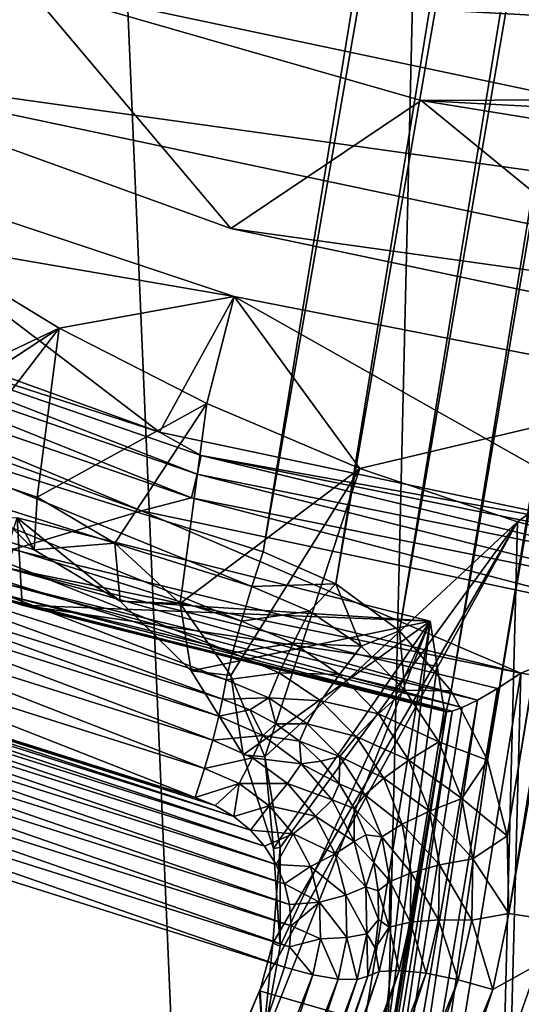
# Model space of a CAD drawing. Header units: metres. Extents: x -25 to 70, y -236 to 25.
# Tile 25 of 256: x -2.58 to -1.46, y -228.3 to -226.1. Entities that reach past the tile are written whole.
import ezdxf

# ---------------------------------------------------------------- set-up
doc = ezdxf.new("R2010")
doc.units = ezdxf.units.M
doc.layers.add('solid_10481002', color=7, linetype='CONTINUOUS')

msp = doc.modelspace()

# ---------------------------------------------------------------- linework, layer by layer
at = {"layer": 'solid_10481002'}
for points in [[(-1.300048, -210.951477, 227.985825), (-3.999782, -227.490601, 232.109482), (-4.064691, -227.072083, 232.005142)], [(-1.495068, -211.330048, 228.080215), (-1.300048, -210.951477, 227.985825), (-4.064691, -227.072083, 232.005142)], [(-1.300048, -210.951477, 227.985825), (-1.280172, -211.123428, 228.028687), (-3.999782, -227.490601, 232.109482)], [(-1.280172, -211.123428, 228.028687), (-3.926116, -227.333023, 232.070206), (-3.999782, -227.490601, 232.109482)], [(-1.280172, -211.123428, 228.028687), (-1.220994, -211.287918, 228.069702), (-3.926116, -227.333023, 232.070206)], [(1.280076, -211.123428, 228.028687), (-1.491175, -228.100677, 232.261597), (-1.495068, -227.926483, 232.21817)], [(1.220898, -211.287933, 228.069702), (1.280076, -211.123428, 228.028687), (-1.495068, -227.926483, 232.21817)], [(1.280076, -211.123428, 228.028687), (1.491079, -211.155853, 228.036774), (-1.491175, -228.100677, 232.261597)], [(1.491079, -211.155853, 228.036774), (-1.280171, -228.133102, 232.269684), (-1.491175, -228.100677, 232.261597)], [(-1.220994, -211.287918, 228.069702), (-3.817445, -227.194321, 232.035614), (-3.926116, -227.333023, 232.070206)], [(-1.220994, -211.287918, 228.069702), (-1.125623, -211.435318, 228.106461), (-3.817445, -227.194321, 232.035614)], [(1.220898, -211.287933, 228.069702), (-1.495068, -227.926483, 232.21817), (-1.538831, -227.757721, 232.176086)], [(1.125526, -211.435318, 228.106461), (1.220898, -211.287933, 228.069702), (-1.538831, -227.757721, 232.176086)], [(-1.495068, -211.330048, 228.080215), (-4.064691, -227.072083, 232.005142), (-4.052562, -226.898453, 231.961853)], [(-1.538831, -211.49881, 228.122284), (-1.495068, -211.330048, 228.080215), (-4.052562, -226.898453, 231.961853)], [(-1.125623, -211.435318, 228.106461), (-3.679802, -227.082733, 232.007797), (-3.817445, -227.194321, 232.035614)], [(-1.125623, -211.435318, 228.106461), (-0.998702, -211.558472, 228.137161), (-3.679802, -227.082733, 232.007797)], [(1.125526, -211.435318, 228.106461), (-1.538831, -227.757721, 232.176086), (-1.62032, -227.602539, 232.13739)], [(0.998605, -211.558472, 228.137161), (1.125526, -211.435318, 228.106461), (-1.62032, -227.602539, 232.13739)], [(-1.538831, -211.49881, 228.122284), (-4.052562, -226.898453, 231.961853), (-4.080641, -226.726425, 231.918961)], [(-1.620319, -211.653992, 228.16098), (-1.538831, -211.49881, 228.122284), (-4.080641, -226.726425, 231.918961)], [(-0.998702, -211.558472, 228.137161), (-3.519872, -227.003677, 231.988083), (-3.679802, -227.082733, 232.007797)], [(-0.998702, -211.558472, 228.137161), (-0.846801, -211.651001, 228.160233), (-3.519872, -227.003677, 231.988083)], [(0.998605, -211.558472, 228.137161), (-1.62032, -227.602539, 232.13739), (-1.735315, -227.468979, 232.104095)], [(0.846704, -211.651001, 228.160233), (0.998605, -211.558472, 228.137161), (-1.735315, -227.468979, 232.104095)], [(-1.620319, -211.653992, 228.16098), (-4.080641, -226.726425, 231.918961), (-4.147474, -226.564941, 231.878693)], [(-1.735315, -211.787552, 228.194275), (-1.620319, -211.653992, 228.16098), (-4.147474, -226.564941, 231.878693)], [(-0.846801, -211.651001, 228.160233), (-3.345934, -226.961212, 231.977493), (-3.519872, -227.003677, 231.988083)], [(-0.846801, -211.651001, 228.160233), (-0.677266, -211.70842, 228.174545), (-3.345934, -226.961212, 231.977493)], [(0.846704, -211.651001, 228.160233), (-1.735315, -227.468979, 232.104095), (-1.878265, -227.363541, 232.077805)], [(0.677169, -211.70842, 228.174545), (0.846704, -211.651001, 228.160233), (-1.878265, -227.363541, 232.077805)], [(-0.677266, -211.70842, 228.174545), (-3.16641, -226.957428, 231.976547), (-3.345934, -226.961212, 231.977493)], [(-0.677266, -211.70842, 228.174545), (-0.500048, -211.727707, 228.179352), (-3.16641, -226.957428, 231.976547)], [(-0.500048, -211.727707, 228.179352), (-2.991723, -226.992233, 231.985229), (-3.16641, -226.957428, 231.976547)], [(0.499952, -211.727707, 228.179352), (-2.040667, -227.292068, 232.059982), (-2.991723, -226.992233, 231.985229)], [(-0.500048, -211.727707, 228.179352), (0.499952, -211.727707, 228.179352), (-2.991723, -226.992233, 231.985229)], [(0.677169, -211.70842, 228.174545), (-1.878265, -227.363541, 232.077805), (-2.040667, -227.292068, 232.059982)], [(0.499952, -211.727707, 228.179352), (0.677169, -211.70842, 228.174545), (-2.040667, -227.292068, 232.059982)], [(-1.735315, -211.787552, 228.194275), (-4.147474, -226.564941, 231.878693), (-4.249846, -226.421783, 231.843002)], [(-1.878265, -211.89299, 228.220566), (-1.735315, -211.787552, 228.194275), (-4.249846, -226.421783, 231.843002)], [(-1.878265, -211.89299, 228.220566), (-4.249846, -226.421783, 231.843002), (-4.381536, -226.305115, 231.813919)], [(-2.040667, -211.964478, 228.238388), (-1.878265, -211.89299, 228.220566), (-4.381536, -226.305115, 231.813919)], [(-2.040667, -211.964478, 228.238388), (-4.381536, -226.305115, 231.813919), (-5.190552, -225.734787, 231.671722)], [(-2.880329, -235.507004, 242.973343), (-1.933974, -235.653366, 243.009811), (-2.838107, -214.519821, 327.179749)], [(-1.933974, -235.653366, 243.009811), (-1.43745, -214.711975, 327.227631), (-2.838107, -214.519821, 327.179749)], [(-1.933974, -235.653366, 243.009811), (-0.980035, -235.741913, 243.03186), (-1.43745, -214.711975, 327.227631)], [(-5.66815, -224.352524, 231.503159), (3.115566, -226.206528, 231.965424), (4.054785, -225.708908, 231.841354)], [(-4.911526, -225.08667, 231.686203), (3.115566, -226.206528, 231.965424), (-5.66815, -224.352524, 231.503159)], [(-4.911526, -225.08667, 231.686203), (2.11293, -226.569382, 232.055893), (3.115566, -226.206528, 231.965424)], [(-4.054881, -225.708908, 231.841354), (2.11293, -226.569382, 232.055893), (-4.911526, -225.08667, 231.686203)], [(-3.115662, -226.206528, 231.965424), (-3.408551, -225.674698, 233.513519), (-2.566913, -226.030151, 233.602142)], [(-4.054881, -225.708908, 231.841354), (1.067274, -226.790085, 232.110916), (2.11293, -226.569382, 232.055893)], [(-3.115662, -226.206528, 231.965424), (1.067274, -226.790085, 232.110916), (-4.054881, -225.708908, 231.841354)], [(-2.113026, -226.569382, 232.055893), (-3.115662, -226.206528, 231.965424), (-2.566913, -226.030151, 233.602142)], [(-2.566913, -226.030151, 233.602142), (2.610096, -226.014709, 233.598297), (1.75398, -226.267822, 233.661407)], [(-2.566913, -226.030151, 233.602142), (1.75398, -226.267822, 233.661407), (-1.686826, -226.283203, 233.665237)], [(-2.113026, -226.569382, 232.055893), (-2.566913, -226.030151, 233.602142), (-1.686826, -226.283203, 233.665237)], [(-3.115662, -226.206528, 231.965424), (-0.000048, -226.864151, 232.129379), (1.067274, -226.790085, 232.110916)], [(-2.113026, -226.569382, 232.055893), (-0.000048, -226.864151, 232.129379), (-3.115662, -226.206528, 231.965424)], [(-1.686826, -226.283203, 233.665237), (1.75398, -226.267822, 233.661407), (0.872888, -226.420166, 233.699387)], [(-1.06737, -226.790085, 232.110916), (-2.113026, -226.569382, 232.055893), (-1.686826, -226.283203, 233.665237)], [(-1.686826, -226.283203, 233.665237), (0.872888, -226.420166, 233.699387), (-0.781528, -226.430023, 233.701843)], [(-1.06737, -226.790085, 232.110916), (-1.686826, -226.283203, 233.665237), (-0.781528, -226.430023, 233.701843)], [(-3.111618, -226.385986, 233.690872), (-3.349854, -226.634781, 232.367493), (-2.271871, -227.024902, 232.464767)], [(-2.105243, -226.72171, 233.774567), (-3.111618, -226.385986, 233.690872), (-2.271871, -227.024902, 232.464767)], [(-2.812454, -226.59967, 233.744141), (-3.111618, -226.385986, 233.690872), (-2.105243, -226.72171, 233.774567)], [(-1.06737, -226.790085, 232.110916), (-0.000048, -226.864151, 232.129379), (-2.113026, -226.569382, 232.055893)], [(-2.496637, -226.79184, 233.792053), (-3.138557, -227.097015, 233.887405), (-2.812454, -226.59967, 233.744141)], [(-2.496637, -226.79184, 233.792053), (-2.812454, -226.59967, 233.744141), (-2.105243, -226.72171, 233.774567)], [(-3.217483, -226.718536, 232.330154), (-2.271871, -227.024902, 232.464767), (-3.349854, -226.634781, 232.367493)], [(-3.217483, -226.718536, 232.330154), (-3.230505, -226.759201, 232.290985), (-2.18771, -227.118805, 232.380646)], [(-2.178891, -227.076691, 232.419449), (-2.271871, -227.024902, 232.464767), (-3.217483, -226.718536, 232.330154)], [(-2.178891, -227.076691, 232.419449), (-3.217483, -226.718536, 232.330154), (-2.18771, -227.118805, 232.380646)], [(-2.16631, -226.960938, 233.834213), (-2.496637, -226.79184, 233.792053), (-2.105243, -226.72171, 233.774567)], [(-2.105243, -226.72171, 233.774567), (-2.271871, -227.024902, 232.464767), (-1.14764, -227.262207, 232.523926)], [(-1.82392, -227.105621, 233.870285), (-2.16631, -226.960938, 233.834213), (-2.105243, -226.72171, 233.774567)], [(-1.061906, -226.925537, 233.825394), (-2.105243, -226.72171, 233.774567), (-1.14764, -227.262207, 232.523926)], [(-1.82392, -227.105621, 233.870285), (-2.105243, -226.72171, 233.774567), (-1.061906, -226.925537, 233.825394)], [(-3.230505, -226.759201, 232.290985), (-3.24978, -226.809967, 232.270782), (-2.200763, -227.171707, 232.360977)], [(-2.18771, -227.118805, 232.380646), (-3.230505, -226.759201, 232.290985), (-2.200763, -227.171707, 232.360977)], [(-2.496637, -226.79184, 233.792053), (-2.93719, -227.080673, 233.876221), (-3.138557, -227.097015, 233.887405)], [(-2.496637, -226.79184, 233.792053), (-2.737129, -227.105179, 233.87851), (-2.93719, -227.080673, 233.876221)], [(-2.496637, -226.79184, 233.792053), (-2.545462, -227.17009, 233.893265), (-2.737129, -227.105179, 233.87851)], [(-2.16631, -226.960938, 233.834213), (-2.545462, -227.17009, 233.893265), (-2.496637, -226.79184, 233.792053)], [(-3.24978, -226.809967, 232.270782), (-3.410365, -226.803604, 232.25769), (-2.312172, -227.200745, 232.356705)], [(-2.600305, -227.287109, 232.378235), (-2.312172, -227.200745, 232.356705), (-3.410365, -226.803604, 232.25769)], [(-2.200763, -227.171707, 232.360977), (-3.24978, -226.809967, 232.270782), (-2.312172, -227.200745, 232.356705)], [(-1.47156, -227.225052, 233.90007), (-1.82392, -227.105621, 233.870285), (-1.061906, -226.925537, 233.825394)], [(-1.11094, -227.318665, 233.923401), (-1.47156, -227.225052, 233.90007), (-1.061906, -226.925537, 233.825394)], [(-2.16631, -226.960938, 233.834213), (-2.371967, -227.272812, 233.919449), (-2.545462, -227.17009, 233.893265)], [(-2.16631, -226.960938, 233.834213), (-2.225787, -227.407578, 233.95578), (-2.371967, -227.272812, 233.919449)], [(-1.82392, -227.105621, 233.870285), (-2.225787, -227.407578, 233.95578), (-2.16631, -226.960938, 233.834213)], [(-3.016798, -227.069809, 231.993042), (-2.991723, -226.992233, 231.985229), (-2.065741, -227.369644, 232.06781)], [(-2.065741, -227.369644, 232.06781), (-2.991723, -226.992233, 231.985229), (-2.040667, -227.292068, 232.059982)], [(-2.178891, -227.076691, 232.419449), (-1.14764, -227.262207, 232.523926), (-2.271871, -227.024902, 232.464767)], [(-3.040025, -227.147095, 231.978561), (-3.016798, -227.069809, 231.993042), (-2.088968, -227.44693, 232.053314)], [(-3.016798, -227.069809, 231.993042), (-2.065741, -227.369644, 232.06781), (-2.088968, -227.44693, 232.053314)], [(-2.178891, -227.076691, 232.419449), (-2.18771, -227.118805, 232.380646), (-1.104163, -227.33728, 232.43512)], [(-1.099712, -227.294281, 232.473709), (-1.14764, -227.262207, 232.523926), (-2.178891, -227.076691, 232.419449)], [(-1.099712, -227.294281, 232.473709), (-2.178891, -227.076691, 232.419449), (-1.104163, -227.33728, 232.43512)], [(-2.737129, -227.105179, 233.87851), (-2.55232, -227.287537, 233.408966), (-2.76703, -227.219849, 233.39209)], [(-2.737129, -227.105179, 233.87851), (-2.545462, -227.17009, 233.893265), (-2.55232, -227.287537, 233.408966)], [(-1.82392, -227.105621, 233.870285), (-2.112702, -227.56813, 234.001404), (-2.225787, -227.407578, 233.95578)], [(-1.82392, -227.105621, 233.870285), (-2.036448, -227.750336, 234.056473), (-2.112702, -227.56813, 234.001404)], [(-1.47156, -227.225052, 233.90007), (-2.036448, -227.750336, 234.056473), (-1.82392, -227.105621, 233.870285)], [(-2.18771, -227.118805, 232.380646), (-2.200763, -227.171707, 232.360977), (-1.110751, -227.391495, 232.415787)], [(-1.104163, -227.33728, 232.43512), (-2.18771, -227.118805, 232.380646), (-1.110751, -227.391495, 232.415787)], [(-3.059644, -227.218231, 231.942825), (-3.040025, -227.147095, 231.978561), (-2.108587, -227.518066, 232.017578)], [(-3.040025, -227.147095, 231.978561), (-2.088968, -227.44693, 232.053314), (-2.108587, -227.518066, 232.017578)], [(-2.545462, -227.17009, 233.893265), (-2.371967, -227.272812, 233.919449), (-2.55232, -227.287537, 233.408966)], [(-2.200763, -227.171707, 232.360977), (-2.312172, -227.200745, 232.356705), (-1.166462, -227.442245, 232.416931)], [(-1.110751, -227.391495, 232.415787), (-2.200763, -227.171707, 232.360977), (-1.166462, -227.442245, 232.416931)], [(-3.07419, -227.277908, 231.888519), (-3.059644, -227.218231, 231.942825), (-2.123133, -227.577759, 231.963272)], [(-3.059644, -227.218231, 231.942825), (-2.108587, -227.518066, 232.017578), (-2.123133, -227.577759, 231.963272)], [(-2.590608, -227.216263, 233.39119), (-2.76703, -227.219849, 233.39209), (-2.55232, -227.287537, 233.408966)], [(-2.578844, -227.411011, 232.561035), (-2.646821, -227.389801, 232.55574), (-2.590608, -227.216263, 233.39119)], [(-2.600305, -227.287109, 232.378235), (-1.464488, -227.563187, 232.447083), (-2.312172, -227.200745, 232.356705)], [(-2.590608, -227.216263, 233.39119), (-2.55232, -227.287537, 233.408966), (-2.360109, -227.402496, 233.437622)], [(-1.667037, -227.447052, 233.44873), (-2.590608, -227.216263, 233.39119), (-2.360109, -227.402496, 233.437622)], [(-2.578844, -227.411011, 232.561035), (-2.590608, -227.216263, 233.39119), (-1.667037, -227.447052, 233.44873)], [(-1.464488, -227.563187, 232.447083), (-1.166462, -227.442245, 232.416931), (-2.312172, -227.200745, 232.356705)], [(-1.47156, -227.225052, 233.90007), (-2.048223, -228.273529, 234.239044), (-2.047404, -228.271179, 234.238129)], [(-1.502454, -228.431305, 234.278381), (-2.048223, -228.273529, 234.239044), (-1.47156, -227.225052, 233.90007)], [(-1.47156, -227.225052, 233.90007), (-2.047404, -228.271179, 234.238129), (-2.018662, -228.166458, 234.198166)], [(-1.47156, -227.225052, 233.90007), (-2.002187, -227.952774, 234.122345), (-2.036448, -227.750336, 234.056473)], [(-1.47156, -227.225052, 233.90007), (-2.018662, -228.166458, 234.198166), (-2.002187, -227.952774, 234.122345)], [(-1.502454, -228.431305, 234.278381), (-1.47156, -227.225052, 233.90007), (-1.11094, -227.318665, 233.923401)], [(-3.07419, -227.277908, 231.888519), (-2.131499, -227.621368, 231.894745), (-3.082555, -227.321533, 231.819992)], [(-3.07419, -227.277908, 231.888519), (-2.123133, -227.577759, 231.963272), (-2.131499, -227.621368, 231.894745)], [(-2.371967, -227.272812, 233.919449), (-2.360109, -227.402496, 233.437622), (-2.55232, -227.287537, 233.408966)], [(-2.371967, -227.272812, 233.919449), (-2.225787, -227.407578, 233.95578), (-2.360109, -227.402496, 233.437622)], [(-2.614527, -227.327667, 232.395752), (-1.464488, -227.563187, 232.447083), (-2.600305, -227.287109, 232.378235)], [(-2.065741, -227.369644, 232.06781), (-2.040667, -227.292068, 232.059982), (-1.878265, -227.363541, 232.077805)], [(-3.090197, -227.35968, 231.764206), (-3.082555, -227.321533, 231.819992), (-2.139141, -227.659515, 231.838974)], [(-3.082555, -227.321533, 231.819992), (-2.131499, -227.621368, 231.894745), (-2.139141, -227.659515, 231.838974)], [(-1.56145, -227.623474, 232.489334), (-2.614527, -227.327667, 232.395752), (-2.627387, -227.36087, 232.425522)], [(-1.516604, -227.597397, 232.462952), (-1.464488, -227.563187, 232.447083), (-2.614527, -227.327667, 232.395752)], [(-1.56145, -227.623474, 232.489334), (-1.516604, -227.597397, 232.462952), (-2.614527, -227.327667, 232.395752)], [(-1.502454, -228.431305, 234.278381), (-1.11094, -227.318665, 233.923401), (-0.943054, -228.33638, 234.22998)], [(-3.104006, -227.413391, 231.724503), (-3.090197, -227.35968, 231.764206), (-2.152949, -227.713226, 231.799255)], [(-3.090197, -227.35968, 231.764206), (-2.139141, -227.659515, 231.838974), (-2.152949, -227.713226, 231.799255)], [(-1.595226, -227.640045, 232.521164), (-2.627387, -227.36087, 232.425522), (-2.637654, -227.38353, 232.464706)], [(-1.595226, -227.640045, 232.521164), (-1.56145, -227.623474, 232.489334), (-2.627387, -227.36087, 232.425522)], [(-2.065741, -227.369644, 232.06781), (-1.936631, -227.424438, 232.081467), (-2.088968, -227.44693, 232.053314)], [(-2.065741, -227.369644, 232.06781), (-1.878265, -227.363541, 232.077805), (-1.936631, -227.424438, 232.081467)], [(-1.936631, -227.424438, 232.081467), (-1.878265, -227.363541, 232.077805), (-1.82102, -227.502625, 232.100967)], [(-1.82102, -227.502625, 232.100967), (-1.878265, -227.363541, 232.077805), (-1.735315, -227.468979, 232.104095)], [(-1.63079, -227.649292, 232.587158), (-2.646821, -227.389801, 232.55574), (-2.578844, -227.411011, 232.561035)], [(-1.63079, -227.649292, 232.587158), (-2.644346, -227.393494, 232.509537), (-2.646821, -227.389801, 232.55574)], [(-1.617856, -227.648117, 232.554459), (-2.637654, -227.38353, 232.464706), (-2.644346, -227.393494, 232.509537)], [(-1.63079, -227.649292, 232.587158), (-1.617856, -227.648117, 232.554459), (-2.644346, -227.393494, 232.509537)], [(-1.617856, -227.648117, 232.554459), (-1.595226, -227.640045, 232.521164), (-2.637654, -227.38353, 232.464706)], [(-3.122362, -227.476303, 231.705643), (-3.104006, -227.413391, 231.724503), (-2.171305, -227.776154, 231.780396)], [(-3.104006, -227.413391, 231.724503), (-2.152949, -227.713226, 231.799255), (-2.171305, -227.776154, 231.780396)], [(-2.578844, -227.411011, 232.561035), (-1.667037, -227.447052, 233.44873), (-1.65099, -227.547546, 233.026978)], [(-2.578844, -227.411011, 232.561035), (-1.65099, -227.547546, 233.026978), (-1.635424, -227.644928, 232.618011)], [(-1.63079, -227.649292, 232.587158), (-2.578844, -227.411011, 232.561035), (-1.635424, -227.644928, 232.618011)], [(-1.667037, -227.447052, 233.44873), (-2.360109, -227.402496, 233.437622), (-2.201272, -227.558228, 233.476456)], [(-2.225787, -227.407578, 233.95578), (-2.201272, -227.558228, 233.476456), (-2.360109, -227.402496, 233.437622)], [(-2.225787, -227.407578, 233.95578), (-2.112702, -227.56813, 234.001404), (-2.201272, -227.558228, 233.476456)], [(-1.936631, -227.424438, 232.081467), (-1.973358, -227.496002, 232.065552), (-2.088968, -227.44693, 232.053314)], [(-1.936631, -227.424438, 232.081467), (-1.82102, -227.502625, 232.100967), (-1.973358, -227.496002, 232.065552)], [(-1.667037, -227.447052, 233.44873), (-2.201272, -227.558228, 233.476456), (-2.084809, -227.745941, 233.523254)], [(-2.088968, -227.44693, 232.053314), (-1.973358, -227.496002, 232.065552), (-2.108587, -227.518066, 232.017578)], [(-1.667037, -227.447052, 233.44873), (-2.084809, -227.745941, 233.523254), (-2.017289, -227.955017, 233.575378)], [(-1.667037, -227.447052, 233.44873), (-2.00253, -228.17363, 233.629883), (-2.041349, -228.38942, 233.683685)], [(-2.012026, -229.560532, 233.975677), (-1.667037, -227.447052, 233.44873), (-2.041349, -228.38942, 233.683685)], [(-1.667037, -227.447052, 233.44873), (-2.017289, -227.955017, 233.575378), (-2.00253, -228.17363, 233.629883)], [(-1.807862, -228.70163, 232.880798), (-1.667037, -227.447052, 233.44873), (-2.012026, -229.560532, 233.975677)], [(-1.807862, -228.70163, 232.880798), (-1.65099, -227.547546, 233.026978), (-1.667037, -227.447052, 233.44873)], [(-1.464488, -227.563187, 232.447083), (-1.158257, -227.610245, 232.458817), (-1.166462, -227.442245, 232.416931)], [(-3.122362, -227.476303, 231.705643), (-2.192054, -227.840912, 231.784592), (-3.14311, -227.541077, 231.709824)], [(-3.122362, -227.476303, 231.705643), (-2.171305, -227.776154, 231.780396), (-2.192054, -227.840912, 231.784592)], [(-1.82102, -227.502625, 232.100967), (-1.735315, -227.468979, 232.104095), (-1.72335, -227.601196, 232.125534)], [(-1.72335, -227.601196, 232.125534), (-1.735315, -227.468979, 232.104095), (-1.62032, -227.602539, 232.13739)], [(-1.973358, -227.496002, 232.065552), (-2.00438, -227.562302, 232.02861), (-2.108587, -227.518066, 232.017578)], [(-1.973358, -227.496002, 232.065552), (-1.869835, -227.56601, 232.083008), (-2.00438, -227.562302, 232.02861)], [(-1.82102, -227.502625, 232.100967), (-1.869835, -227.56601, 232.083008), (-1.973358, -227.496002, 232.065552)], [(-1.82102, -227.502625, 232.100967), (-1.72335, -227.601196, 232.125534), (-1.869835, -227.56601, 232.083008)], [(-3.287137, -227.529999, 231.707062), (-3.238359, -227.526352, 231.706161), (-2.068827, -227.914093, 231.802826)], [(-3.238359, -227.526352, 231.706161), (-2.106075, -227.883331, 231.795166), (-2.068827, -227.914093, 231.802826)], [(-3.238359, -227.526352, 231.706161), (-3.189853, -227.530136, 231.707108), (-2.106075, -227.883331, 231.795166)], [(-2.108587, -227.518066, 232.017578), (-2.00438, -227.562302, 232.02861), (-2.123133, -227.577759, 231.963272)], [(-3.37972, -227.559143, 231.71434), (-3.334666, -227.541046, 231.709824), (-2.011578, -227.990479, 231.821869)], [(-3.334666, -227.541046, 231.709824), (-3.287137, -227.529999, 231.707062), (-2.037063, -227.950134, 231.811813)], [(-3.334666, -227.541046, 231.709824), (-2.037063, -227.950134, 231.811813), (-2.011578, -227.990479, 231.821869)], [(-3.287137, -227.529999, 231.707062), (-2.068827, -227.914093, 231.802826), (-2.037063, -227.950134, 231.811813)], [(-3.189853, -227.530136, 231.707108), (-2.147614, -227.858734, 231.789032), (-2.106075, -227.883331, 231.795166)], [(-3.189853, -227.530136, 231.707108), (-3.14311, -227.541077, 231.709824), (-2.147614, -227.858734, 231.789032)], [(-3.14311, -227.541077, 231.709824), (-2.192054, -227.840912, 231.784592), (-2.147614, -227.858734, 231.789032)], [(-1.807862, -228.70163, 232.880798), (-1.635424, -227.644928, 232.618011), (-1.65099, -227.547546, 233.026978)], [(-3.421293, -227.583878, 231.720505), (-3.37972, -227.559143, 231.71434), (-1.992924, -228.034195, 231.832779)], [(-3.37972, -227.559143, 231.71434), (-2.011578, -227.990479, 231.821869), (-1.992924, -228.034195, 231.832779)], [(-2.112702, -227.56813, 234.001404), (-2.084809, -227.745941, 233.523254), (-2.201272, -227.558228, 233.476456)], [(-2.00438, -227.562302, 232.02861), (-2.02738, -227.618393, 231.973404), (-2.123133, -227.577759, 231.963272)], [(-2.112702, -227.56813, 234.001404), (-2.036448, -227.750336, 234.056473), (-2.084809, -227.745941, 233.523254)], [(-2.00438, -227.562302, 232.02861), (-1.911068, -227.625397, 232.044342), (-2.02738, -227.618393, 231.973404)], [(-1.869835, -227.56601, 232.083008), (-1.911068, -227.625397, 232.044342), (-2.00438, -227.562302, 232.02861)], [(-1.869835, -227.56601, 232.083008), (-1.782377, -227.654266, 232.105011), (-1.911068, -227.625397, 232.044342)], [(-1.72335, -227.601196, 232.125534), (-1.782377, -227.654266, 232.105011), (-1.869835, -227.56601, 232.083008)], [(-1.464488, -227.563187, 232.447083), (-1.831734, -229.813019, 233.008026), (-1.525503, -229.860077, 233.01976)], [(-1.516604, -227.597397, 232.462952), (-1.831734, -229.813019, 233.008026), (-1.464488, -227.563187, 232.447083)], [(-1.464488, -227.563187, 232.447083), (-1.525503, -229.860077, 233.01976), (-1.158257, -227.610245, 232.458817)], [(-3.458434, -227.6147, 231.72818), (-3.421293, -227.583878, 231.720505), (-1.981547, -228.080307, 231.844269)], [(-3.421293, -227.583878, 231.720505), (-1.992924, -228.034195, 231.832779), (-1.981547, -228.080307, 231.844269)], [(-2.131499, -227.621368, 231.894745), (-2.123133, -227.577759, 231.963272), (-2.02738, -227.618393, 231.973404)], [(-3.490153, -227.650833, 231.737198), (-3.458434, -227.6147, 231.72818), (-1.97778, -228.12764, 231.856079)], [(-3.458434, -227.6147, 231.72818), (-1.981547, -228.080307, 231.844269), (-1.97778, -228.12764, 231.856079)], [(-1.516604, -227.597397, 232.462952), (-1.887249, -229.802032, 233.016541), (-1.831734, -229.813019, 233.008026)], [(-1.56145, -227.623474, 232.489334), (-1.887249, -229.802032, 233.016541), (-1.516604, -227.597397, 232.462952)], [(-1.72335, -227.601196, 232.125534), (-1.647374, -227.716354, 232.154251), (-1.782377, -227.654266, 232.105011)], [(-1.72335, -227.601196, 232.125534), (-1.62032, -227.602539, 232.13739), (-1.647374, -227.716354, 232.154251)], [(-1.647374, -227.716354, 232.154251), (-1.62032, -227.602539, 232.13739), (-1.538831, -227.757721, 232.176086)], [(-1.470048, -229.866135, 233.032516), (-1.158257, -227.610245, 232.458817), (-1.525503, -229.860077, 233.01976)], [(-1.120134, -227.658325, 232.478134), (-1.158257, -227.610245, 232.458817), (-1.470048, -229.866135, 233.032516)], [(-2.139141, -227.659515, 231.838974), (-2.131499, -227.621368, 231.894745), (-2.070015, -227.645172, 231.900681)], [(-2.070015, -227.645172, 231.900681), (-2.131499, -227.621368, 231.894745), (-2.02738, -227.618393, 231.973404)], [(-2.012259, -227.676559, 231.908508), (-2.070015, -227.645172, 231.900681), (-2.02738, -227.618393, 231.973404)], [(-2.012259, -227.676559, 231.908508), (-2.02738, -227.618393, 231.973404), (-1.941638, -227.676376, 231.987869)], [(-1.911068, -227.625397, 232.044342), (-1.941638, -227.676376, 231.987869), (-2.02738, -227.618393, 231.973404)], [(-1.911068, -227.625397, 232.044342), (-1.832236, -227.704956, 232.064178), (-1.941638, -227.676376, 231.987869)], [(-1.56145, -227.623474, 232.489334), (-1.93476, -229.78772, 233.04509), (-1.887249, -229.802032, 233.016541)], [(-1.595226, -227.640045, 232.521164), (-1.93476, -229.78772, 233.04509), (-1.56145, -227.623474, 232.489334)], [(-1.782377, -227.654266, 232.105011), (-1.832236, -227.704956, 232.064178), (-1.911068, -227.625397, 232.044342)], [(-3.515503, -227.691147, 231.747238), (-3.490153, -227.650833, 231.737198), (-1.981687, -228.174698, 231.867813)], [(-3.490153, -227.650833, 231.737198), (-1.97778, -228.12764, 231.856079), (-1.981687, -228.174698, 231.867813)], [(-2.139141, -227.659515, 231.838974), (-2.070015, -227.645172, 231.900681), (-2.041006, -227.702774, 231.849762)], [(-2.041006, -227.702774, 231.849762), (-2.070015, -227.645172, 231.900681), (-2.012259, -227.676559, 231.908508)], [(-1.63079, -227.649292, 232.587158), (-1.980193, -229.75766, 233.143417), (-1.967324, -229.772171, 233.089554)], [(-1.807862, -228.70163, 232.880798), (-1.980193, -229.75766, 233.143417), (-1.63079, -227.649292, 232.587158)], [(-1.617856, -227.648117, 232.554459), (-1.967324, -229.772171, 233.089554), (-1.93476, -229.78772, 233.04509)], [(-1.63079, -227.649292, 232.587158), (-1.967324, -229.772171, 233.089554), (-1.617856, -227.648117, 232.554459)], [(-1.617856, -227.648117, 232.554459), (-1.93476, -229.78772, 233.04509), (-1.595226, -227.640045, 232.521164)], [(-1.782377, -227.654266, 232.105011), (-1.714346, -227.757385, 232.130722), (-1.832236, -227.704956, 232.064178)], [(-1.63079, -227.649292, 232.587158), (-1.635424, -227.644928, 232.618011), (-1.807862, -228.70163, 232.880798)], [(-1.647374, -227.716354, 232.154251), (-1.714346, -227.757385, 232.130722), (-1.782377, -227.654266, 232.105011)], [(-1.087278, -227.69635, 232.507507), (-1.120134, -227.658325, 232.478134), (-1.470048, -229.866135, 233.032516)], [(-2.139141, -227.659515, 231.838974), (-2.041006, -227.702774, 231.849762), (-2.152949, -227.713226, 231.799255)], [(-2.041006, -227.702774, 231.849762), (-2.012259, -227.676559, 231.908508), (-1.95922, -227.714996, 231.918091)], [(-1.95922, -227.714996, 231.918091), (-2.012259, -227.676559, 231.908508), (-1.941638, -227.676376, 231.987869)], [(-1.95922, -227.714996, 231.918091), (-1.941638, -227.676376, 231.987869), (-1.869202, -227.749481, 232.006088)], [(-1.832236, -227.704956, 232.064178), (-1.869202, -227.749481, 232.006088), (-1.941638, -227.676376, 231.987869)], [(-3.533861, -227.734253, 231.757996), (-3.515503, -227.691147, 231.747238), (-1.992956, -228.220062, 231.87912)], [(-3.515503, -227.691147, 231.747238), (-1.981687, -228.174698, 231.867813), (-1.992956, -228.220062, 231.87912)], [(-2.041006, -227.702774, 231.849762), (-2.063925, -227.752457, 231.809036), (-2.152949, -227.713226, 231.799255)], [(-2.041006, -227.702774, 231.849762), (-1.95525, -227.766129, 231.865555), (-2.063925, -227.752457, 231.809036)], [(-2.041006, -227.702774, 231.849762), (-1.95922, -227.714996, 231.918091), (-1.95525, -227.766129, 231.865555)], [(-1.087278, -227.69635, 232.507507), (-1.470048, -229.866135, 233.032516), (-1.422707, -229.866409, 233.064713)], [(-2.152949, -227.713226, 231.799255), (-2.063925, -227.752457, 231.809036), (-2.171305, -227.776154, 231.780396)], [(-1.911803, -227.759811, 231.92926), (-1.95922, -227.714996, 231.918091), (-1.869202, -227.749481, 232.006088)], [(-1.95525, -227.766129, 231.865555), (-1.95922, -227.714996, 231.918091), (-1.911803, -227.759811, 231.92926)], [(-1.832236, -227.704956, 232.064178), (-1.770914, -227.797913, 232.087357), (-1.869202, -227.749481, 232.006088)], [(-1.714346, -227.757385, 232.130722), (-1.770914, -227.797913, 232.087357), (-1.832236, -227.704956, 232.064178)], [(-1.647374, -227.716354, 232.154251), (-1.596012, -227.843689, 232.186005), (-1.714346, -227.757385, 232.130722)], [(-1.647374, -227.716354, 232.154251), (-1.538831, -227.757721, 232.176086), (-1.596012, -227.843689, 232.186005)], [(-3.935583, -228.933914, 232.057098), (-3.533861, -227.734253, 231.757996), (-2.394678, -229.419708, 232.178223)], [(-3.533861, -227.734253, 231.757996), (-1.992956, -228.220062, 231.87912), (-2.394678, -229.419708, 232.178223)], [(-2.036448, -227.750336, 234.056473), (-2.017289, -227.955017, 233.575378), (-2.084809, -227.745941, 233.523254)], [(-2.063925, -227.752457, 231.809036), (-2.094392, -227.810043, 231.788849), (-2.171305, -227.776154, 231.780396)], [(-2.063925, -227.752457, 231.809036), (-1.98613, -227.809937, 231.823364), (-2.094392, -227.810043, 231.788849)], [(-1.95525, -227.766129, 231.865555), (-1.98613, -227.809937, 231.823364), (-2.063925, -227.752457, 231.809036)], [(-2.036448, -227.750336, 234.056473), (-2.002187, -227.952774, 234.122345), (-2.017289, -227.955017, 233.575378)], [(-1.95525, -227.766129, 231.865555), (-1.886174, -227.846405, 231.885574), (-1.98613, -227.809937, 231.823364)], [(-1.95525, -227.766129, 231.865555), (-1.911803, -227.759811, 231.92926), (-1.870822, -227.810242, 231.941833)], [(-1.95525, -227.766129, 231.865555), (-1.870822, -227.810242, 231.941833), (-1.886174, -227.846405, 231.885574)], [(-1.870822, -227.810242, 231.941833), (-1.911803, -227.759811, 231.92926), (-1.869202, -227.749481, 232.006088)], [(-1.870822, -227.810242, 231.941833), (-1.869202, -227.749481, 232.006088), (-1.812855, -227.834885, 232.02739)], [(-1.770914, -227.797913, 232.087357), (-1.812855, -227.834885, 232.02739), (-1.869202, -227.749481, 232.006088)], [(-1.714346, -227.757385, 232.130722), (-1.668355, -227.871399, 232.159149), (-1.770914, -227.797913, 232.087357)], [(-1.596012, -227.843689, 232.186005), (-1.668355, -227.871399, 232.159149), (-1.714346, -227.757385, 232.130722)], [(-1.596012, -227.843689, 232.186005), (-1.538831, -227.757721, 232.176086), (-1.495068, -227.926483, 232.21817)], [(-2.171305, -227.776154, 231.780396), (-2.094392, -227.810043, 231.788849), (-2.192054, -227.840912, 231.784592)], [(-2.094392, -227.810043, 231.788849), (-2.147614, -227.858734, 231.789032), (-2.192054, -227.840912, 231.784592)], [(-2.094392, -227.810043, 231.788849), (-2.106075, -227.883331, 231.795166), (-2.147614, -227.858734, 231.789032)], [(-2.094392, -227.810043, 231.788849), (-2.027181, -227.859695, 231.801239), (-2.106075, -227.883331, 231.795166)], [(-1.98613, -227.809937, 231.823364), (-2.027181, -227.859695, 231.801239), (-2.094392, -227.810043, 231.788849)], [(-1.98613, -227.809937, 231.823364), (-1.923467, -227.882767, 231.841522), (-2.027181, -227.859695, 231.801239)], [(-1.886174, -227.846405, 231.885574), (-1.923467, -227.882767, 231.841522), (-1.98613, -227.809937, 231.823364)], [(-1.886174, -227.846405, 231.885574), (-1.870822, -227.810242, 231.941833), (-1.836976, -227.865448, 231.955597)], [(-1.836976, -227.865448, 231.955597), (-1.870822, -227.810242, 231.941833), (-1.812855, -227.834885, 232.02739)], [(-1.770914, -227.797913, 232.087357), (-1.72946, -227.900681, 232.112976), (-1.812855, -227.834885, 232.02739)], [(-1.668355, -227.871399, 232.159149), (-1.72946, -227.900681, 232.112976), (-1.770914, -227.797913, 232.087357)], [(-1.836976, -227.865448, 231.955597), (-1.812855, -227.834885, 232.02739), (-1.774763, -227.929321, 232.050934)], [(-1.72946, -227.900681, 232.112976), (-1.774763, -227.929321, 232.050934), (-1.812855, -227.834885, 232.02739)], [(-1.886174, -227.846405, 231.885574), (-1.837241, -227.93959, 231.908798), (-1.923467, -227.882767, 231.841522)], [(-1.886174, -227.846405, 231.885574), (-1.836976, -227.865448, 231.955597), (-1.837241, -227.93959, 231.908798)], [(-1.596012, -227.843689, 232.186005), (-1.571239, -227.978287, 232.219559), (-1.668355, -227.871399, 232.159149)], [(-1.596012, -227.843689, 232.186005), (-1.495068, -227.926483, 232.21817), (-1.571239, -227.978287, 232.219559)], [(-2.027181, -227.859695, 231.801239), (-2.068827, -227.914093, 231.802826), (-2.106075, -227.883331, 231.795166)], [(-2.027181, -227.859695, 231.801239), (-1.973042, -227.922623, 231.816925), (-2.068827, -227.914093, 231.802826)], [(-1.923467, -227.882767, 231.841522), (-1.973042, -227.922623, 231.816925), (-2.027181, -227.859695, 231.801239)], [(-1.837241, -227.93959, 231.908798), (-1.836976, -227.865448, 231.955597), (-1.810846, -227.924469, 231.970322)], [(-1.810846, -227.924469, 231.970322), (-1.836976, -227.865448, 231.955597), (-1.774763, -227.929321, 232.050934)], [(-1.668355, -227.871399, 232.159149), (-1.646172, -227.991928, 232.189209), (-1.72946, -227.900681, 232.112976)], [(-1.571239, -227.978287, 232.219559), (-1.646172, -227.991928, 232.189209), (-1.668355, -227.871399, 232.159149)], [(-1.923467, -227.882767, 231.841522), (-1.879077, -227.967285, 231.862595), (-1.973042, -227.922623, 231.816925)], [(-1.837241, -227.93959, 231.908798), (-1.879077, -227.967285, 231.862595), (-1.923467, -227.882767, 231.841522)], [(-1.72946, -227.900681, 232.112976), (-1.709465, -228.009323, 232.14006), (-1.774763, -227.929321, 232.050934)], [(-1.646172, -227.991928, 232.189209), (-1.709465, -228.009323, 232.14006), (-1.72946, -227.900681, 232.112976)], [(-1.973042, -227.922623, 231.816925), (-2.037063, -227.950134, 231.811813), (-2.068827, -227.914093, 231.802826)], [(-1.973042, -227.922623, 231.816925), (-2.011578, -227.990479, 231.821869), (-2.037063, -227.950134, 231.811813)], [(-1.973042, -227.922623, 231.816925), (-1.934691, -227.995651, 231.835129), (-2.011578, -227.990479, 231.821869)], [(-1.879077, -227.967285, 231.862595), (-1.934691, -227.995651, 231.835129), (-1.973042, -227.922623, 231.816925)], [(-1.837241, -227.93959, 231.908798), (-1.810905, -228.041, 231.934082), (-1.879077, -227.967285, 231.862595)], [(-1.837241, -227.93959, 231.908798), (-1.810846, -227.924469, 231.970322), (-1.792878, -227.986282, 231.985733)], [(-1.837241, -227.93959, 231.908798), (-1.792878, -227.986282, 231.985733), (-1.810905, -228.041, 231.934082)], [(-1.792878, -227.986282, 231.985733), (-1.810846, -227.924469, 231.970322), (-1.774763, -227.929321, 232.050934)], [(-1.792878, -227.986282, 231.985733), (-1.774763, -227.929321, 232.050934), (-1.756391, -228.029144, 232.075821)], [(-1.709465, -228.009323, 232.14006), (-1.756391, -228.029144, 232.075821), (-1.774763, -227.929321, 232.050934)], [(-1.571239, -227.978287, 232.219559), (-1.495068, -227.926483, 232.21817), (-1.491175, -228.100677, 232.261597)], [(-2.002187, -227.952774, 234.122345), (-2.018662, -228.166458, 234.198166), (-2.00253, -228.17363, 233.629883)], [(-2.002187, -227.952774, 234.122345), (-2.00253, -228.17363, 233.629883), (-2.017289, -227.955017, 233.575378)], [(-1.879077, -227.967285, 231.862595), (-1.855186, -228.059296, 231.885544), (-1.934691, -227.995651, 231.835129)], [(-1.810905, -228.041, 231.934082), (-1.855186, -228.059296, 231.885544), (-1.879077, -227.967285, 231.862595)], [(-1.810905, -228.041, 231.934082), (-1.792878, -227.986282, 231.985733), (-1.783379, -228.04985, 232.001572)], [(-1.783379, -228.04985, 232.001572), (-1.792878, -227.986282, 231.985733), (-1.756391, -228.029144, 232.075821)], [(-1.571239, -227.978287, 232.219559), (-1.574006, -228.11499, 232.253647), (-1.646172, -227.991928, 232.189209)], [(-1.571239, -227.978287, 232.219559), (-1.491175, -228.100677, 232.261597), (-1.574006, -228.11499, 232.253647)], [(-1.934691, -227.995651, 231.835129), (-1.992924, -228.034195, 231.832779), (-2.011578, -227.990479, 231.821869)], [(-1.934691, -227.995651, 231.835129), (-1.91405, -228.075134, 231.85495), (-1.992924, -228.034195, 231.832779)], [(-1.855186, -228.059296, 231.885544), (-1.91405, -228.075134, 231.85495), (-1.934691, -227.995651, 231.835129)], [(-1.709465, -228.009323, 232.14006), (-1.711698, -228.119659, 232.167572), (-1.756391, -228.029144, 232.075821)], [(-1.648649, -228.114349, 232.219727), (-1.711698, -228.119659, 232.167572), (-1.709465, -228.009323, 232.14006)], [(-1.646172, -227.991928, 232.189209), (-1.648649, -228.114349, 232.219727), (-1.709465, -228.009323, 232.14006)], [(-1.574006, -228.11499, 232.253647), (-1.648649, -228.114349, 232.219727), (-1.646172, -227.991928, 232.189209)], [(-1.783379, -228.04985, 232.001572), (-1.756391, -228.029144, 232.075821), (-1.758443, -228.130539, 232.101105)], [(-1.711698, -228.119659, 232.167572), (-1.758443, -228.130539, 232.101105), (-1.756391, -228.029144, 232.075821)], [(-1.91405, -228.075134, 231.85495), (-1.981547, -228.080307, 231.844269), (-1.992924, -228.034195, 231.832779)], [(-1.810905, -228.041, 231.934082), (-1.808487, -228.145554, 231.960159), (-1.855186, -228.059296, 231.885544)], [(-1.810905, -228.041, 231.934082), (-1.783379, -228.04985, 232.001572), (-1.782513, -228.114075, 232.017593)], [(-1.810905, -228.041, 231.934082), (-1.782513, -228.114075, 232.017593), (-1.808487, -228.145554, 231.960159)], [(-1.782513, -228.114075, 232.017593), (-1.783379, -228.04985, 232.001572), (-1.758443, -228.130539, 232.101105)], [(-1.91405, -228.075134, 231.85495), (-1.97778, -228.12764, 231.856079), (-1.981547, -228.080307, 231.844269)], [(-1.91405, -228.075134, 231.85495), (-1.912155, -228.157074, 231.875381), (-1.97778, -228.12764, 231.856079)], [(-1.855186, -228.059296, 231.885544), (-1.852992, -228.154144, 231.90918), (-1.91405, -228.075134, 231.85495)], [(-1.852992, -228.154144, 231.90918), (-1.912155, -228.157074, 231.875381), (-1.91405, -228.075134, 231.85495)], [(-1.808487, -228.145554, 231.960159), (-1.852992, -228.154144, 231.90918), (-1.855186, -228.059296, 231.885544)], [(-1.808487, -228.145554, 231.960159), (-1.782513, -228.114075, 232.017593), (-1.790293, -228.177856, 232.033493)], [(-1.790293, -228.177856, 232.033493), (-1.782513, -228.114075, 232.017593), (-1.758443, -228.130539, 232.101105)], [(-1.711698, -228.119659, 232.167572), (-1.736073, -228.227463, 232.194458), (-1.758443, -228.130539, 232.101105)], [(-1.711698, -228.119659, 232.167572), (-1.675692, -228.233948, 232.249542), (-1.736073, -228.227463, 232.194458)], [(-1.648649, -228.114349, 232.219727), (-1.675692, -228.233948, 232.249542), (-1.711698, -228.119659, 232.167572)], [(-1.648649, -228.114349, 232.219727), (-1.604207, -228.24855, 232.286942), (-1.675692, -228.233948, 232.249542)], [(-1.574006, -228.11499, 232.253647), (-1.604207, -228.24855, 232.286942), (-1.648649, -228.114349, 232.219727)], [(-1.574006, -228.11499, 232.253647), (-1.527035, -228.270172, 232.303864), (-1.604207, -228.24855, 232.286942)], [(-1.574006, -228.11499, 232.253647), (-1.491175, -228.100677, 232.261597), (-1.527035, -228.270172, 232.303864)], [(-1.280171, -228.133102, 232.269684), (-1.527035, -228.270172, 232.303864), (-1.491175, -228.100677, 232.261597)], [(-1.280171, -228.133102, 232.269684), (-2.002424, -229.627411, 232.642258), (-1.928757, -229.469833, 232.602966)], [(-1.280171, -228.133102, 232.269684), (-1.300048, -228.305069, 232.312561), (-2.002424, -229.627411, 232.642258)], [(-1.912155, -228.157074, 231.875381), (-1.981687, -228.174698, 231.867813), (-1.97778, -228.12764, 231.856079)], [(-1.280171, -228.133102, 232.269684), (-1.928757, -229.469833, 232.602966), (-1.527035, -228.270172, 232.303864)], [(-1.790293, -228.177856, 232.033493), (-1.758443, -228.130539, 232.101105), (-1.780841, -228.229584, 232.125793)], [(-1.758443, -228.130539, 232.101105), (-1.736073, -228.227463, 232.194458), (-1.780841, -228.229584, 232.125793)], [(-1.912155, -228.157074, 231.875381), (-1.9291, -228.237381, 231.895401), (-1.981687, -228.174698, 231.867813)], [(-1.912155, -228.157074, 231.875381), (-1.872605, -228.247086, 231.932358), (-1.9291, -228.237381, 231.895401)], [(-1.852992, -228.154144, 231.90918), (-1.872605, -228.247086, 231.932358), (-1.912155, -228.157074, 231.875381)], [(-1.852992, -228.154144, 231.90918), (-1.830107, -228.248016, 231.985703), (-1.872605, -228.247086, 231.932358)], [(-1.808487, -228.145554, 231.960159), (-1.830107, -228.248016, 231.985703), (-1.852992, -228.154144, 231.90918)], [(-1.808487, -228.145554, 231.960159), (-1.806587, -228.240112, 232.049011), (-1.830107, -228.248016, 231.985703)], [(-1.808487, -228.145554, 231.960159), (-1.790293, -228.177856, 232.033493), (-1.806587, -228.240112, 232.049011)], [(-2.018662, -228.166458, 234.198166), (-2.047404, -228.271179, 234.238129), (-2.041349, -228.38942, 233.683685)], [(-2.018662, -228.166458, 234.198166), (-2.041349, -228.38942, 233.683685), (-2.00253, -228.17363, 233.629883)], [(-1.9291, -228.237381, 231.895401), (-1.992956, -228.220062, 231.87912), (-1.981687, -228.174698, 231.867813)], [(-1.790293, -228.177856, 232.033493), (-1.780841, -228.229584, 232.125793), (-1.806587, -228.240112, 232.049011)], [(-1.9291, -228.237381, 231.895401), (-2.394678, -229.419708, 232.178223), (-1.992956, -228.220062, 231.87912)], [(-1.780841, -228.229584, 232.125793), (-2.182563, -229.42923, 232.424896), (-2.20831, -229.439758, 232.348114)], [(-1.780841, -228.229584, 232.125793), (-2.20831, -229.439758, 232.348114), (-1.806587, -228.240112, 232.049011)], [(-1.736073, -228.227463, 232.194458), (-2.137795, -229.427109, 232.493561), (-2.182563, -229.42923, 232.424896)], [(-1.780841, -228.229584, 232.125793), (-1.736073, -228.227463, 232.194458), (-2.182563, -229.42923, 232.424896)], [(-1.736073, -228.227463, 232.194458), (-1.675692, -228.233948, 232.249542), (-2.137795, -229.427109, 232.493561)], [(-1.9291, -228.237381, 231.895401), (-2.330822, -229.437027, 232.194504), (-2.394678, -229.419708, 232.178223)], [(-1.9291, -228.237381, 231.895401), (-1.872605, -228.247086, 231.932358), (-2.330822, -229.437027, 232.194504)], [(-1.872605, -228.247086, 231.932358), (-2.274327, -229.446732, 232.231461), (-2.330822, -229.437027, 232.194504)], [(-1.872605, -228.247086, 231.932358), (-1.830107, -228.248016, 231.985703), (-2.274327, -229.446732, 232.231461)], [(-1.830107, -228.248016, 231.985703), (-2.231829, -229.447662, 232.284805), (-2.274327, -229.446732, 232.231461)], [(-1.806587, -228.240112, 232.049011), (-2.20831, -229.439758, 232.348114), (-2.231829, -229.447662, 232.284805)], [(-1.830107, -228.248016, 231.985703), (-1.806587, -228.240112, 232.049011), (-2.231829, -229.447662, 232.284805)], [(-1.675692, -228.233948, 232.249542), (-2.077414, -229.433594, 232.548645), (-2.137795, -229.427109, 232.493561)], [(-1.675692, -228.233948, 232.249542), (-1.604207, -228.24855, 232.286942), (-2.077414, -229.433594, 232.548645)], [(-1.604207, -228.24855, 232.286942), (-2.005929, -229.448196, 232.586044), (-2.077414, -229.433594, 232.548645)], [(-1.604207, -228.24855, 232.286942), (-1.527035, -228.270172, 232.303864), (-2.005929, -229.448196, 232.586044)], [(-2.495584, -229.31282, 234.731232), (-2.089428, -228.371506, 234.278427), (-2.048223, -228.273529, 234.239044)], [(-2.495584, -229.31282, 234.731232), (-2.048223, -228.273529, 234.239044), (-1.502454, -228.431305, 234.278381)], [(-2.048223, -228.273529, 234.239044), (-2.089428, -228.371506, 234.278427), (-2.041349, -228.38942, 233.683685)], [(-2.047404, -228.271179, 234.238129), (-2.048223, -228.273529, 234.239044), (-2.041349, -228.38942, 233.683685)], [(-2.005929, -229.448196, 232.586044), (-1.527035, -228.270172, 232.303864), (-1.928757, -229.469833, 232.602966)]]:
    msp.add_3dface(points, dxfattribs=at)

doc.saveas('drawing.dxf')
